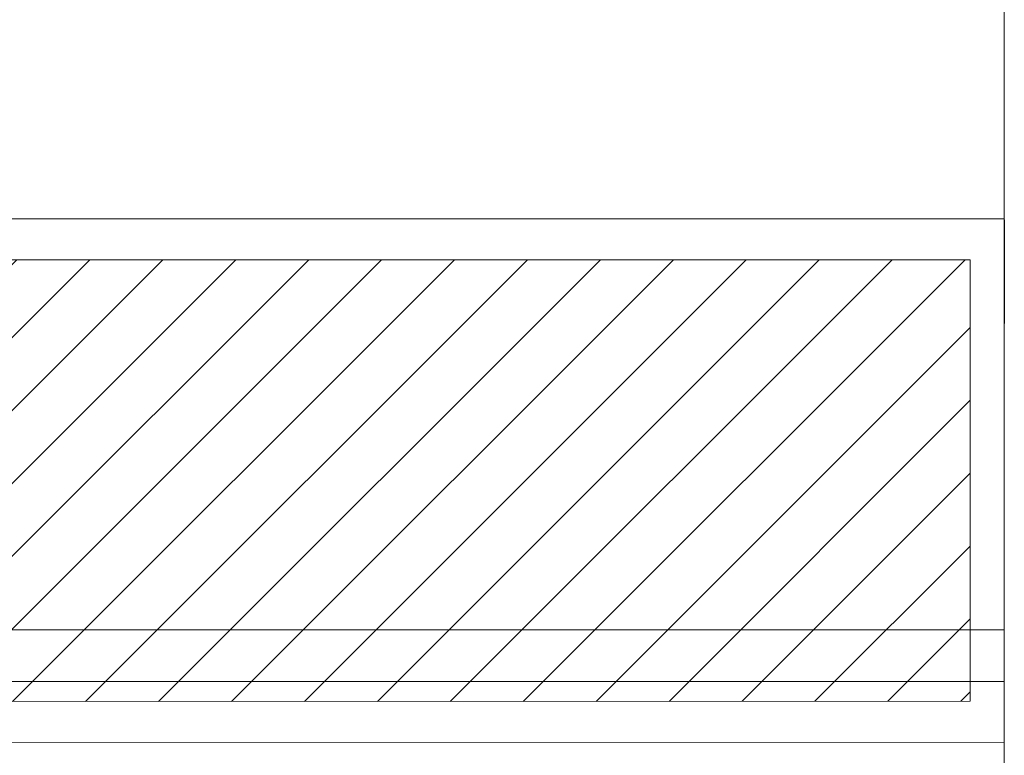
# Model space of a CAD drawing. Extents: x 3940905 to 4145695, y 925352 to 1109797.
# Tile 149 of 256: x 3953854 to 3954332, y 1098984 to 1099341. Entities that reach past the tile are written whole.
import ezdxf

# ---------------------------------------------------------------- set-up
doc = ezdxf.new("R2010")
doc.units = 0
doc.header["$LTSCALE"] = 750
doc.header["$MEASUREMENT"] = 0
doc.linetypes.add('DASHED', pattern=[0.75, 0.5, -0.25])
doc.layers.add('CKD Equipments', color=252, linetype='CONTINUOUS', lineweight=0)

msp = doc.modelspace()

# ---------------------------------------------------------------- hatches: boundary and pattern name
at = {"layer": 'CKD Equipments'}
h = msp.add_hatch(dxfattribs=at)
h.set_pattern_fill('ANSI31', color=256, scale=200)
h.set_pattern_definition([(45, (3951461.864, 1098989.694), (-17.67767, 17.67767), [])])
h.paths.add_polyline_path([(3952476.95, 1099223.93), (3952476.99, 1099009.72), (3951482.22, 1099009.54), (3951482.22, 1099223.75)])
h.paths.add_polyline_path([(3954315.22, 1099010.05), (3952781.93, 1099009.77), (3952781.89, 1099223.98), (3954315.22, 1099224.26)])

# ---------------------------------------------------------------- linework, layer by layer
at = {"layer": 'CKD Equipments', "color": 252, "true_color": 0x989898}
for p, q in [((3954331.73, 1099019.71), (3954331.73, 1099859.76)), ((3952781.88, 1099044.65), (3954331.73, 1099044.65)), ((3952781.88, 1099019.71), (3954331.73, 1099019.71))]:
    msp.add_line(p, q, dxfattribs=at)
at = {"layer": 'CKD Equipments'}
for p, q in [((3951461.86, 1099243.59), (3954331.73, 1099244.1)), ((3954331.73, 1099244.1), (3954331.73, 1098990.2)), ((3951482.22, 1099223.75), (3954315.22, 1099224.26)), ((3954315.22, 1099224.26), (3954315.22, 1099010.05)), ((3954315.22, 1099010.05), (3951482.22, 1099009.54)), ((3954331.73, 1098990.2), (3951461.86, 1098989.69))]:
    msp.add_line(p, q, dxfattribs=at)
at = {"layer": 'CKD Equipments', "color": 2, "lineweight": 30}
msp.add_line((3954331.73, 1099243.59), (3954331.73, 1099193.22), dxfattribs=at)
at = {"layer": 'CKD Equipments', "linetype": 'DASHED', "ltscale": 25}
for p, q in [((3954331.73, 1099019.71), (3952244.37, 1099019.71)), ((3954331.73, 1098577.56), (3954331.73, 1099019.71))]:
    msp.add_line(p, q, dxfattribs=at)

doc.saveas('drawing.dxf')
